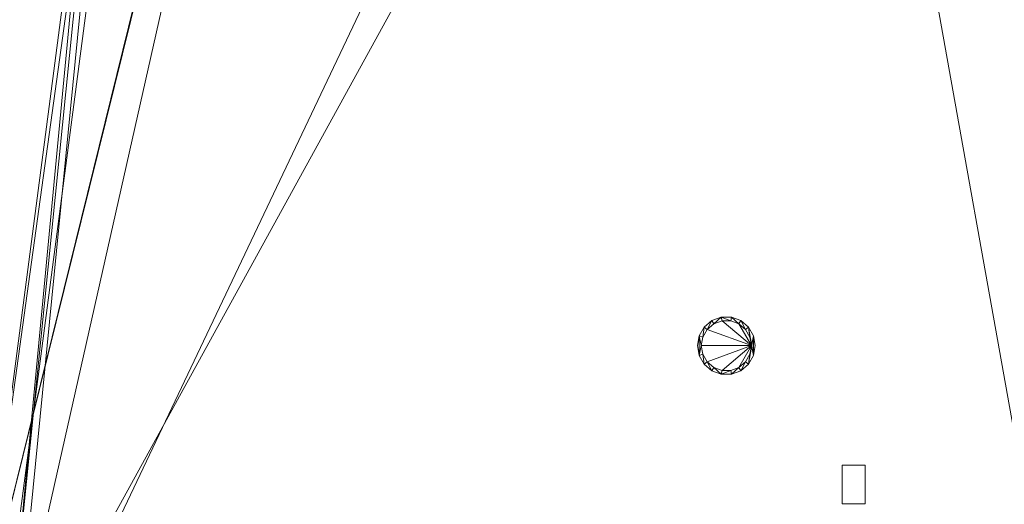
# Model space of a CAD drawing. Header units: inches. Extents: x -263 to 528, y -1 to 602.
# Tile 46 of 256: x -131 to -4, y 150 to 213. Entities that reach past the tile are written whole.
import ezdxf

# ---------------------------------------------------------------- set-up
doc = ezdxf.new("R2010")
doc.units = ezdxf.units.IN
doc.header["$MEASUREMENT"] = 0
for name, color, linetype in [('New_Twindo - Fixtures', 7, 'Continuous'), ('Twindo - Lighting', 7, 'Continuous'), ('Twindo - Slabs', 7, 'Continuous')]:
    doc.layers.add(name, color=color, linetype=linetype)
doc.layers.add('Twindo - Lighting_Pen_No__10', color=1, linetype='Continuous', lineweight=18)

# ---------------------------------------------------------------- blocks, each defined once
blk = doc.blocks.new('Slab_D0BD3B49-249D-4DA8-80D4-D821BCE50D6B', base_point=(-249.5, 387))
at = {"layer": 'Twindo - Slabs', "lineweight": 0}
mesh = blk.add_polyface(dxfattribs=at)
corners = [(-192, 387), (-249.5, 387), (-249.5, 387, -6), (-192, 387, -6), (-89.75, 579.5), (-249.5, 579.5), (-192, 134.5), (-132, 134.5), (-132, 124.5), (10, 124.5), (10, 13.75), (161.5, 13.75), (161.5, 6.5), (252, 6.5), (252, 14), (415.5, 14), (415.5, 322.5), (222.5, 322.5), (222.5, 357.5), (-4, 357.5), (-4, 413), (101.5, 413), (101.5, 553.5), (-89.75, 553.5), (-249.5, 579.5, -6), (-192, 134.5, -6), (-89.75, 579.5, -6), (-89.75, 553.5, -6), (101.5, 553.5, -6), (101.5, 413, -6), (-4, 413, -6), (-4, 357.5, -6), (222.5, 357.5, -6), (222.5, 322.5, -6), (415.5, 322.5, -6), (415.5, 14, -6), (252, 14, -6), (252, 6.5, -6), (161.5, 6.5, -6), (161.5, 13.75, -6), (10, 13.75, -6), (10, 124.5, -6), (-132, 124.5, -6), (-132, 134.5, -6)]
mesh.append_faces([[corners[k] for k in face] for face in [(0, 1, 2, 3), (1, 5, 24, 2), (6, 0, 3, 25), (5, 4, 26, 24), (7, 6, 25, 43), (8, 7, 43, 42), (9, 8, 42, 41), (10, 9, 41, 40), (11, 10, 40, 39), (12, 11, 39, 38), (13, 12, 38, 37), (14, 13, 37, 36), (15, 14, 36, 35), (16, 15, 35, 34), (17, 16, 34, 33), (18, 17, 33, 32), (19, 18, 32, 31), (20, 19, 31, 30), (21, 20, 30, 29), (22, 21, 29, 28), (23, 22, 28, 27), (4, 23, 27, 26)]], dxfattribs={"color": 254})
mesh.append_faces([[corners[k] for k in face] for face in [(22, 20, 21), (16, 14, 15)]], dxfattribs={"vtx0": -1, "color": 254})
mesh.append_faces([[corners[k] for k in face] for face in [(28, 30, 27), (34, 36, 33)]], dxfattribs={"vtx0": -1, "vtx1": -1, "color": 254})
mesh.append_faces([[corners[k] for k in face] for face in [(4, 0, 7), (19, 23, 8), (19, 9, 11), (43, 3, 26), (42, 27, 31), (39, 41, 31)]], dxfattribs={"vtx0": -1, "vtx1": -1, "vtx2": -1, "color": 254})
mesh.append_faces([[corners[k] for k in face] for face in [(23, 7, 8), (19, 8, 9), (17, 11, 12), (17, 12, 13), (17, 13, 14), (3, 24, 26), (43, 26, 27), (39, 31, 32), (39, 32, 33)]], dxfattribs={"vtx0": -1, "vtx2": -1, "color": 254})
mesh.append_faces([[corners[k] for k in face] for face in [(29, 30, 28), (35, 36, 34)]], dxfattribs={"vtx1": -1, "color": 254})
mesh.append_faces([[corners[k] for k in face] for face in [(4, 5, 0), (23, 4, 7), (19, 20, 23), (22, 23, 20), (18, 19, 11), (17, 18, 11), (16, 17, 14), (42, 43, 27), (30, 31, 27), (41, 42, 31), (38, 39, 33), (37, 38, 33), (36, 37, 33)]], dxfattribs={"vtx1": -1, "vtx2": -1, "color": 254})
mesh.append_faces([[corners[k] for k in face] for face in [(5, 1, 0), (0, 6, 7), (9, 10, 11), (3, 2, 24), (43, 25, 3), (39, 40, 41)]], dxfattribs={"vtx2": -1, "color": 254})
blk = doc.blocks.new('Slab_C16FED3F-F51D-4887-95C2-45D370958F54', base_point=(-255.75, 595))
at = {"layer": 'Twindo - Slabs', "lineweight": 0}
mesh = blk.add_polyface(dxfattribs=at)
corners = [(95.5, 568, 128), (95.5, 570, 128), (-75.75, 570, 128), (-75.75, 595, 128), (-255.75, 595, 128), (-255.75, 379, 128), (-198, 379, 128), (-198, 134.5, 128), (-136, 134.5, 128), (-136, 110.5, 128), (6.5, 110.5, 128), (6.5, 6.5, 128), (315.5, 6.5, 128), (315.5, 8, 128), (378.5, 8, 128), (378.5, 6.5, 128), (523, 6.5, 128), (523, 132.25, 128), (421.5, 132.25, 128), (421.5, 333, 128), (239, 333, 128), (239, 391.5, 128), (240, 391.5, 128), (240, 457, 128), (237, 457, 128), (237, 568, 128), (201, 127.5, 128), (201, 128.13, 128), (244.5, 128.13, 128), (244.5, 127.5, 128), (244.5, 15, 128), (161.5, 15, 128), (161.5, 146.5, 128), (200.94, 146.5, 128), (201, 146.5, 128), (201, 128.5, 128), (95.5, 568, 101), (95.5, 570, 101), (-75.75, 570, 101), (-75.75, 595, 101), (-255.75, 595, 101), (-255.75, 379, 101), (-198, 379, 101), (-198, 134.5, 101), (-136, 134.5, 101), (-136, 110.5, 101), (6.5, 110.5, 101), (6.5, 6.5, 101), (315.5, 6.5, 101), (315.5, 8, 101), (378.5, 8, 101), (378.5, 6.5, 101), (523, 6.5, 101), (523, 132.25, 101), (421.5, 132.25, 101), (421.5, 333, 101), (239, 333, 101), (239, 391.5, 101), (240, 391.5, 101), (240, 457, 101), (237, 457, 101), (237, 568, 101), (201, 127.5, 120), (201, 128, 120), (201, 128.13, 120), (244.5, 128.13, 120), (244.5, 128, 120), (244.5, 127.5, 120), (244.5, 127.5, 101), (244.5, 15, 101), (161.5, 15, 101), (161.5, 146.5, 101), (200.94, 146.5, 101), (201, 146.5, 101), (201, 128.5, 114.5), (201, 127.5, 101)]
mesh.append_faces([[corners[k] for k in face] for face in [(36, 37, 1, 0), (37, 38, 2, 1), (38, 39, 3, 2), (39, 40, 4, 3), (40, 41, 5, 4), (41, 42, 6, 5), (42, 43, 7, 6), (43, 44, 8, 7), (44, 45, 9, 8), (45, 46, 10, 9), (46, 47, 11, 10), (47, 48, 12, 11), (48, 49, 13, 12), (49, 50, 14, 13), (50, 51, 15, 14), (51, 52, 16, 15), (52, 53, 17, 16), (53, 54, 18, 17), (54, 55, 19, 18), (55, 56, 20, 19), (56, 57, 21, 20), (57, 58, 22, 21), (58, 59, 23, 22), (59, 60, 24, 23), (60, 61, 25, 24), (61, 36, 0, 25), (28, 27, 64, 65), (69, 70, 31, 30), (70, 71, 32, 31), (33, 32, 71, 72), (33, 72, 73, 34), (34, 73, 74, 35), (62, 67, 66, 63), (65, 64, 63, 66), (67, 62, 75, 68), (72, 74, 73)]], dxfattribs={"color": 254})
mesh.append_faces([[corners[k] for k in face] for face in [(23, 21, 22), (27, 63, 64), (29, 66, 67), (29, 69, 30), (75, 74, 72), (52, 54, 53)]], dxfattribs={"vtx0": -1, "color": 254})
mesh.append_faces([[corners[k] for k in face] for face in [(16, 18, 15), (59, 57, 60)]], dxfattribs={"vtx0": -1, "vtx1": -1, "color": 254})
mesh.append_faces([[corners[k] for k in face] for face in [(3, 6, 8), (31, 0, 11), (0, 32, 34), (24, 34, 27), (20, 24, 27), (28, 30, 12), (20, 28, 13), (75, 26, 74), (44, 42, 39), (47, 36, 70), (75, 60, 56), (49, 68, 56)]], dxfattribs={"vtx0": -1, "vtx1": -1, "vtx2": -1, "color": 254})
mesh.append_faces([[corners[k] for k in face] for face in [(2, 8, 9), (2, 9, 10), (0, 10, 11), (20, 27, 28), (30, 11, 12), (28, 12, 13), (20, 13, 14), (18, 14, 15), (42, 40, 39), (44, 39, 38), (46, 38, 37), (46, 37, 36), (72, 36, 61), (75, 61, 60), (47, 70, 69), (49, 69, 68), (50, 56, 55), (50, 55, 54)]], dxfattribs={"vtx0": -1, "vtx2": -1, "color": 254})
mesh.append_faces([[corners[k] for k in face] for face in [(17, 18, 16), (58, 57, 59)]], dxfattribs={"vtx1": -1, "color": 254})
mesh.append_faces([[corners[k] for k in face] for face in [(3, 4, 6), (2, 3, 8), (1, 2, 10), (0, 1, 10), (31, 32, 0), (25, 0, 34), (24, 25, 34), (20, 21, 24), (23, 24, 21), (30, 31, 11), (19, 20, 14), (18, 19, 14), (45, 44, 38), (46, 45, 38), (47, 46, 36), (71, 70, 36), (72, 71, 36), (75, 72, 61), (57, 56, 60), (68, 75, 56), (48, 47, 69), (49, 48, 69), (50, 49, 56), (51, 50, 54), (52, 51, 54)]], dxfattribs={"vtx1": -1, "vtx2": -1, "color": 254})
mesh.append_faces([[corners[k] for k in face] for face in [(4, 5, 6), (6, 7, 8), (26, 35, 74), (42, 41, 40), (44, 43, 42)]], dxfattribs={"vtx2": -1, "color": 254})
mesh.append_faces([[corners[k] for k in face] for face in [(27, 26, 62, 63), (29, 28, 65, 66), (29, 67, 68, 69)]], dxfattribs={"vtx3": -1, "color": 254})
blk = doc.blocks.new('Slab_ED5BE3F0-089E-41BE-87EB-5EA2DDB2F362', base_point=(-198, 134.5))
at = {"layer": 'Twindo - Slabs', "lineweight": 0}
mesh = blk.add_polyface(dxfattribs=at)
corners = [(-198, 134.5, 254), (-198, 134.5, 246.5), (-136, 134.5, 246.5), (-136, 134.5, 254), (-198, 379, 254), (-198, 379, 246.5), (-75.75, 379, 246.5), (-75.75, 378, 246.5), (-9, 378, 246.5), (-9, 395.5, 246.5), (113, 395.5, 246.5), (113, 397.5, 246.5), (155, 397.5, 246.5), (155, 197, 246.5), (150.5, 197, 246.5), (150.5, 6.5, 246.5), (6.5, 6.5, 246.5), (6.5, 110.5, 246.5), (-136, 110.5, 246.5), (-136, 110.5, 254), (6.5, 110.5, 254), (6.5, 6.5, 254), (150.5, 6.5, 254), (150.5, 197, 254), (155, 197, 254), (155, 397.5, 254), (113, 397.5, 254), (113, 395.5, 254), (-9, 395.5, 254), (-9, 378, 254), (-75.75, 378, 254), (-75.75, 379, 254)]
mesh.append_faces([[corners[k] for k in face] for face in [(0, 1, 2, 3), (4, 5, 1, 0), (3, 2, 18, 19), (31, 6, 5, 4), (30, 7, 6, 31), (29, 8, 7, 30), (28, 9, 8, 29), (27, 10, 9, 28), (26, 11, 10, 27), (25, 12, 11, 26), (24, 13, 12, 25), (23, 14, 13, 24), (22, 15, 14, 23), (21, 16, 15, 22), (20, 17, 16, 21), (19, 18, 17, 20)]], dxfattribs={"color": 254})
mesh.append_faces([[corners[k] for k in face] for face in [(25, 23, 24)]], dxfattribs={"vtx0": -1, "color": 254})
mesh.append_faces([[corners[k] for k in face] for face in [(12, 14, 11)]], dxfattribs={"vtx0": -1, "vtx1": -1, "color": 254})
mesh.append_faces([[corners[k] for k in face] for face in [(2, 5, 6), (2, 6, 7), (18, 7, 8), (17, 8, 9), (17, 9, 10), (14, 10, 11), (30, 3, 19), (29, 19, 20), (27, 20, 21), (27, 21, 22), (27, 22, 23)]], dxfattribs={"vtx0": -1, "vtx2": -1, "color": 254})
mesh.append_faces([[corners[k] for k in face] for face in [(13, 14, 12)]], dxfattribs={"vtx1": -1, "color": 254})
mesh.append_faces([[corners[k] for k in face] for face in [(18, 2, 7), (17, 18, 8), (16, 17, 10), (15, 16, 10), (14, 15, 10), (31, 4, 3), (30, 31, 3), (29, 30, 19), (28, 29, 20), (27, 28, 20), (26, 27, 23), (25, 26, 23)]], dxfattribs={"vtx1": -1, "vtx2": -1, "color": 254})
mesh.append_faces([[corners[k] for k in face] for face in [(2, 1, 5), (4, 0, 3)]], dxfattribs={"vtx2": -1, "color": 254})
blk = doc.blocks.new('Slab_D6823675-284A-48AD-A786-854CC83BD532', base_point=(-24.5, 150))
at = {"layer": 'New_Twindo - Fixtures', "lineweight": 0}
mesh = blk.add_polyface(dxfattribs=at)
corners = [(-24.5, 150, 246.5), (-24.5, 150, 246.25), (-21.5, 150, 246.25), (-21.5, 150, 246.5), (-24.5, 155, 246.5), (-24.5, 155, 246.25), (-21.5, 155, 246.25), (-21.5, 155, 246.5)]
mesh.append_faces([[corners[k] for k in face] for face in [(0, 1, 2, 3), (4, 5, 1, 0), (2, 1, 5, 6), (3, 2, 6, 7), (4, 0, 3, 7), (7, 6, 5, 4)]], dxfattribs={"color": 254})
blk = doc.blocks.new('Lamp_A1E3939E-D022-4B59-8D4D-70ACD71BB52B')
at = {"layer": 'Twindo - Lighting', "lineweight": 0}
mesh = blk.add_polyface(dxfattribs=at)
corners = [(-35.75, 170.5, 246), (-35.98, 171.78, 246), (-35.98, 171.78, 246.5), (-35.75, 170.5, 246.5), (-36.63, 172.91, 246), (-36.63, 172.91, 246.5), (-37.63, 173.75, 246), (-37.63, 173.75, 246.5), (-38.85, 174.19, 246), (-38.85, 174.19, 246.5), (-40.15, 174.19, 246), (-40.15, 174.19, 246.5), (-41.38, 173.75, 246), (-41.38, 173.75, 246.5), (-42.37, 172.91, 246), (-42.37, 172.91, 246.5), (-43.02, 171.78, 246), (-43.02, 171.78, 246.5), (-43.25, 170.5, 246), (-43.25, 170.5, 246.5), (-43.02, 169.22, 246), (-43.02, 169.22, 246.5), (-42.37, 168.09, 246), (-42.37, 168.09, 246.5), (-41.38, 167.25, 246), (-41.38, 167.25, 246.5), (-40.15, 166.81, 246), (-40.15, 166.81, 246.5), (-38.85, 166.81, 246), (-38.85, 166.81, 246.5), (-37.63, 167.25, 246), (-37.63, 167.25, 246.5), (-36.63, 168.09, 246), (-36.63, 168.09, 246.5), (-35.98, 169.22, 246), (-35.98, 169.22, 246.5), (-36.25, 170.5, 246), (-36.45, 169.39, 246), (-36.45, 169.39, 246.5), (-36.25, 170.5, 246.5), (-37.01, 168.41, 246), (-37.01, 168.41, 246.5), (-37.88, 167.69, 246), (-37.88, 167.69, 246.5), (-38.94, 167.3, 246), (-38.94, 167.3, 246.5), (-40.06, 167.3, 246), (-40.06, 167.3, 246.5), (-41.13, 167.69, 246), (-41.13, 167.69, 246.5), (-41.99, 168.41, 246), (-41.99, 168.41, 246.5), (-42.55, 169.39, 246), (-42.55, 169.39, 246.5), (-42.75, 170.5, 246), (-42.75, 170.5, 246.5), (-42.55, 171.61, 246), (-42.55, 171.61, 246.5), (-41.99, 172.59, 246), (-41.99, 172.59, 246.5), (-41.13, 173.31, 246), (-41.13, 173.31, 246.5), (-40.06, 173.7, 246), (-40.06, 173.7, 246.5), (-38.94, 173.7, 246), (-38.94, 173.7, 246.5), (-37.88, 173.31, 246), (-37.88, 173.31, 246.5), (-37.01, 172.59, 246), (-37.01, 172.59, 246.5), (-36.45, 171.61, 246), (-36.45, 171.61, 246.5)]
mesh.append_faces([[corners[k] for k in face] for face in [(0, 1, 2, 3), (1, 4, 5, 2), (4, 6, 7, 5), (6, 8, 9, 7), (8, 10, 11, 9), (10, 12, 13, 11), (12, 14, 15, 13), (14, 16, 17, 15), (16, 18, 19, 17), (18, 20, 21, 19), (20, 22, 23, 21), (22, 24, 25, 23), (24, 26, 27, 25), (26, 28, 29, 27), (28, 30, 31, 29), (30, 32, 33, 31), (32, 34, 35, 33), (34, 0, 3, 35), (36, 37, 38, 39), (37, 40, 41, 38), (40, 42, 43, 41), (42, 44, 45, 43), (44, 46, 47, 45), (46, 48, 49, 47), (48, 50, 51, 49), (50, 52, 53, 51), (52, 54, 55, 53), (54, 56, 57, 55), (56, 58, 59, 57), (58, 60, 61, 59), (60, 62, 63, 61), (62, 64, 65, 63), (64, 66, 67, 65), (66, 68, 69, 67), (68, 70, 71, 69), (70, 36, 39, 71)]], dxfattribs={"color": 9})
mesh.append_faces([[corners[k] for k in face] for face in [(20, 16, 54), (34, 36, 4), (17, 21, 55), (2, 39, 33)]], dxfattribs={"vtx0": -1, "vtx1": -1, "vtx2": -1, "color": 9})
mesh.append_faces([[corners[k] for k in face] for face in [(20, 54, 52), (56, 16, 14), (22, 52, 50), (58, 14, 12), (24, 50, 48), (60, 12, 10), (26, 48, 46), (26, 46, 44), (64, 10, 8), (28, 44, 42), (66, 8, 6), (30, 42, 40), (68, 6, 4), (32, 40, 37), (32, 37, 36), (34, 4, 1), (17, 55, 57), (53, 21, 23), (15, 57, 59), (51, 23, 25), (13, 59, 61), (49, 25, 27), (11, 61, 63), (11, 63, 65), (45, 27, 29), (9, 65, 67), (43, 29, 31), (7, 67, 69), (41, 31, 33), (5, 69, 71), (5, 71, 39), (2, 33, 35)]], dxfattribs={"vtx0": -1, "vtx2": -1, "color": 9})
mesh.append_faces([[corners[k] for k in face] for face in [(0, 34, 1), (3, 2, 35)]], dxfattribs={"vtx1": -1, "color": 9})
mesh.append_faces([[corners[k] for k in face] for face in [(56, 54, 16), (22, 20, 52), (58, 56, 14), (24, 22, 50), (60, 58, 12), (26, 24, 48), (62, 60, 10), (64, 62, 10), (28, 26, 44), (66, 64, 8), (30, 28, 42), (68, 66, 6), (32, 30, 40), (70, 68, 4), (36, 70, 4), (34, 32, 36), (53, 55, 21), (15, 17, 57), (51, 53, 23), (13, 15, 59), (49, 51, 25), (11, 13, 61), (47, 49, 27), (45, 47, 27), (9, 11, 65), (43, 45, 29), (7, 9, 67), (41, 43, 31), (5, 7, 69), (38, 41, 33), (39, 38, 33), (2, 5, 39)]], dxfattribs={"vtx1": -1, "vtx2": -1, "color": 9})
mesh.append_faces([[corners[k] for k in face] for face in [(20, 18, 16), (17, 19, 21)]], dxfattribs={"vtx2": -1, "color": 9})
mesh = blk.add_polyface(dxfattribs=at)
corners = [(-36.25, 170.5, 246.05), (-36.45, 169.39, 246.05), (-37.01, 168.41, 246.05), (-37.88, 167.69, 246.05), (-38.94, 167.3, 246.05), (-40.06, 167.3, 246.05), (-41.13, 167.69, 246.05), (-41.99, 168.41, 246.05), (-42.55, 169.39, 246.05), (-42.75, 170.5, 246.05), (-42.55, 171.61, 246.05), (-41.99, 172.59, 246.05), (-41.13, 173.31, 246.05), (-40.06, 173.7, 246.05), (-38.94, 173.7, 246.05), (-37.88, 173.31, 246.05), (-37.01, 172.59, 246.05), (-36.45, 171.61, 246.05)]
mesh.append_faces([[corners[k] for k in face] for face in [(0, 15, 16, 17)]], dxfattribs={"vtx0": -1, "color": 7})
mesh.append_faces([[corners[k] for k in face] for face in [(0, 3, 4, 5), (0, 5, 6, 7), (0, 7, 8, 9), (0, 9, 10, 11), (0, 11, 12, 13), (0, 13, 14, 15)]], dxfattribs={"vtx0": -1, "vtx3": -1, "color": 7})
mesh.append_faces([[corners[k] for k in face] for face in [(0, 1, 2, 3)]], dxfattribs={"vtx3": -1, "color": 7})

msp = doc.modelspace()

# ---------------------------------------------------------------- block references
at = {"layer": 'New_Twindo - Fixtures', "color": 251, "linetype": 'Continuous', "lineweight": 18, "true_color": 0x4a4a4a}
msp.add_blockref('Slab_D6823675-284A-48AD-A786-854CC83BD532', (-24.5, 150), dxfattribs=at)
at = {"layer": 'Twindo - Lighting_Pen_No__10', "color": 1, "linetype": 'Continuous', "lineweight": 18}
msp.add_blockref('Lamp_A1E3939E-D022-4B59-8D4D-70ACD71BB52B', (0, 0), dxfattribs=at)
at = {"layer": 'Twindo - Slabs', "color": 251, "linetype": 'Continuous', "lineweight": 18, "true_color": 0x4a4a4a}
for name, p in [('Slab_C16FED3F-F51D-4887-95C2-45D370958F54', (-255.75, 595)), ('Slab_D0BD3B49-249D-4DA8-80D4-D821BCE50D6B', (-249.5, 387)), ('Slab_ED5BE3F0-089E-41BE-87EB-5EA2DDB2F362', (-198, 134.5))]:
    msp.add_blockref(name, p, dxfattribs=at)

doc.saveas('drawing.dxf')
